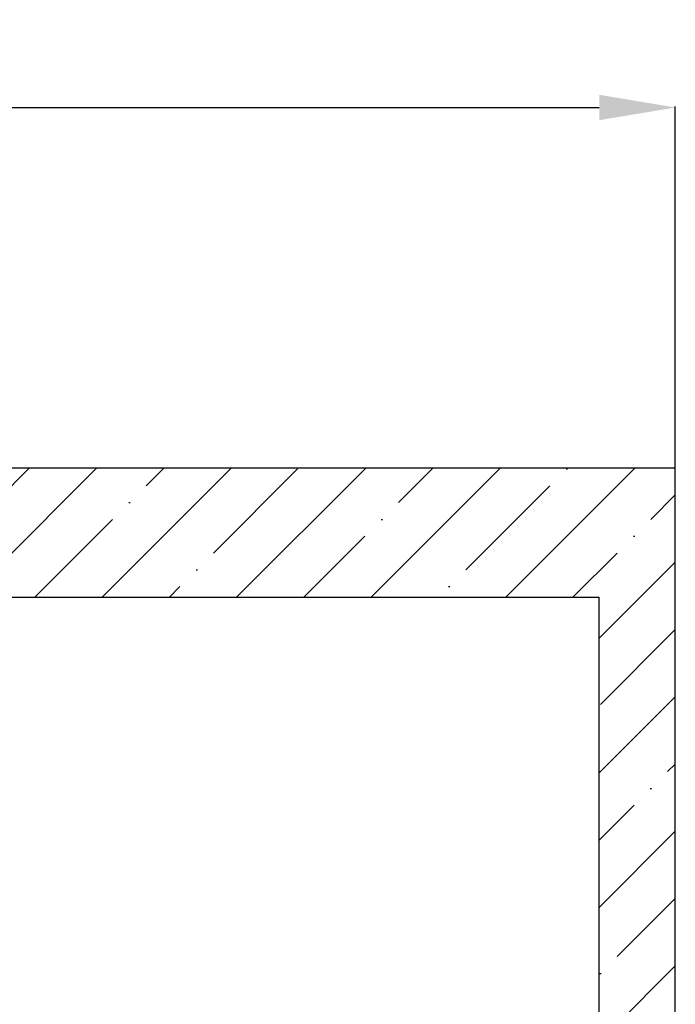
# Model space of a CAD drawing. Extents: x -34599 to 125690, y -105249 to 21518.
# Tile 60 of 64: x 112993 to 113854, y -32391 to -31097. Entities that reach past the tile are written whole.
import ezdxf

# ---------------------------------------------------------------- set-up
doc = ezdxf.new("R2010")
doc.units = 0
doc.header["$MEASUREMENT"] = 0
doc.layers.get('0').update_dxf_attribs({"linetype": 'CONTINUOUS'})
doc.layers.get('Defpoints').update_dxf_attribs({"linetype": 'CONTINUOUS'})
doc.layers.add('_Eko_Opis', color=7, linetype='CONTINUOUS')
doc.styles.get("Standard").update_dxf_attribs({"font": '-125'})
doc.dimstyles.new('ISO-25', dxfattribs={"dimtxt": 2.5, "dimasz": 2.5, "dimexe": 1.25, "dimexo": 0.625, "dimtad": 1, "dimtxsty": 'Standard', "dimcen": 2.5, "dimadec": 0, "dimazin": 0, "dimtfac": 1, "dimtmove": 0, "dimatfit": 3, "dimfxl": 0, "dimarcsym": 0})

# ---------------------------------------------------------------- blocks, each defined once
blk = doc.blocks.new('*D440')
at = {"layer": '_Eko_Opis', "color": 0, "lineweight": -2}
for p, q in [((111154.5, -31685.1), (111154.5, -31211)), ((111254.5, -31212.3), (113754.3, -31212.3)), ((113854.3, -31685.1), (113854.3, -31211))]:
    blk.add_line(p, q, dxfattribs=at)
at = {"layer": '_Eko_Opis', "color": 0}
for points in [[(111254.5, -31195.6), (111254.5, -31229), (111154.5, -31212.3)], [(113754.3, -31229), (113754.3, -31195.6), (113854.3, -31212.3)]]:
    blk.add_solid(points, dxfattribs=at)
at = {"layer": 'Defpoints', "color": 0}
for p in [(113854.3, -31212.3), (111154.5, -31685.7), (113854.3, -31685.7)]:
    blk.add_point(p, dxfattribs=at)
at = {"layer": '_Eko_Opis', "color": 0, "linetype": 'ByBlock', "lineweight": 9, "insert": (112754.5, -31161.7), "char_height": 100, "attachment_point": 5}
blk.add_mtext('2700', dxfattribs=at)

msp = doc.modelspace()

# ---------------------------------------------------------------- hatches: boundary and pattern name
at = {"linetype": 'ByBlock'}
h = msp.add_hatch(dxfattribs=at)
h.set_pattern_fill('ANSI35', color=256, scale=500, style=0)
h.paths.add_polyline_path([(111154.45073, -33785.71103), (113854.33018, -33785.71103), (113854.33018, -31685.71103), (111934.45073, -31685.71103), (111934.45073, -31855.71103), (113754.33018, -31855.71103), (113754.33018, -33685.71103), (113654.33018, -33685.71103), (113654.33018, -33735.71103), (113454.33018, -33735.71103), (113454.33018, -33685.71103), (111254.45073, -33685.71103), (111254.45073, -31855.71103), (111334.45073, -31855.71103), (111334.45073, -31685.71103), (111154.45073, -31685.71103)])

# ---------------------------------------------------------------- linework, layer by layer
for p, q in [((111934.45073, -31685.71103), (113854.33018, -31685.71103)), ((113854.33018, -33785.71103), (113854.33018, -31685.71103)), ((111934.45073, -31855.71103), (113754.33018, -31855.71103)), ((113754.33018, -33685.71103), (113754.33018, -31855.71103))]:
    msp.add_line(p, q, dxfattribs=at)

# ---------------------------------------------------------------- dimensions: what is measured, and where the dimension line sits
at = {"layer": '_Eko_Opis', "lineweight": 9}
dim = msp.add_linear_dim(base=(113854.33018, -31212.29232), p1=(111154.45073, -31685.71103), p2=(113854.33018, -31685.71103), angle=0, dimstyle='ISO-25', override={"dimtxt": 100, "dimasz": 100, "dimdec": 0}, dxfattribs=at)
dim.commit()
dim.dimension.update_dxf_attribs({"geometry": '*D440', "text_midpoint": (112754.45073, -31212.29232), "dimtype": 161})

doc.saveas('drawing.dxf')
